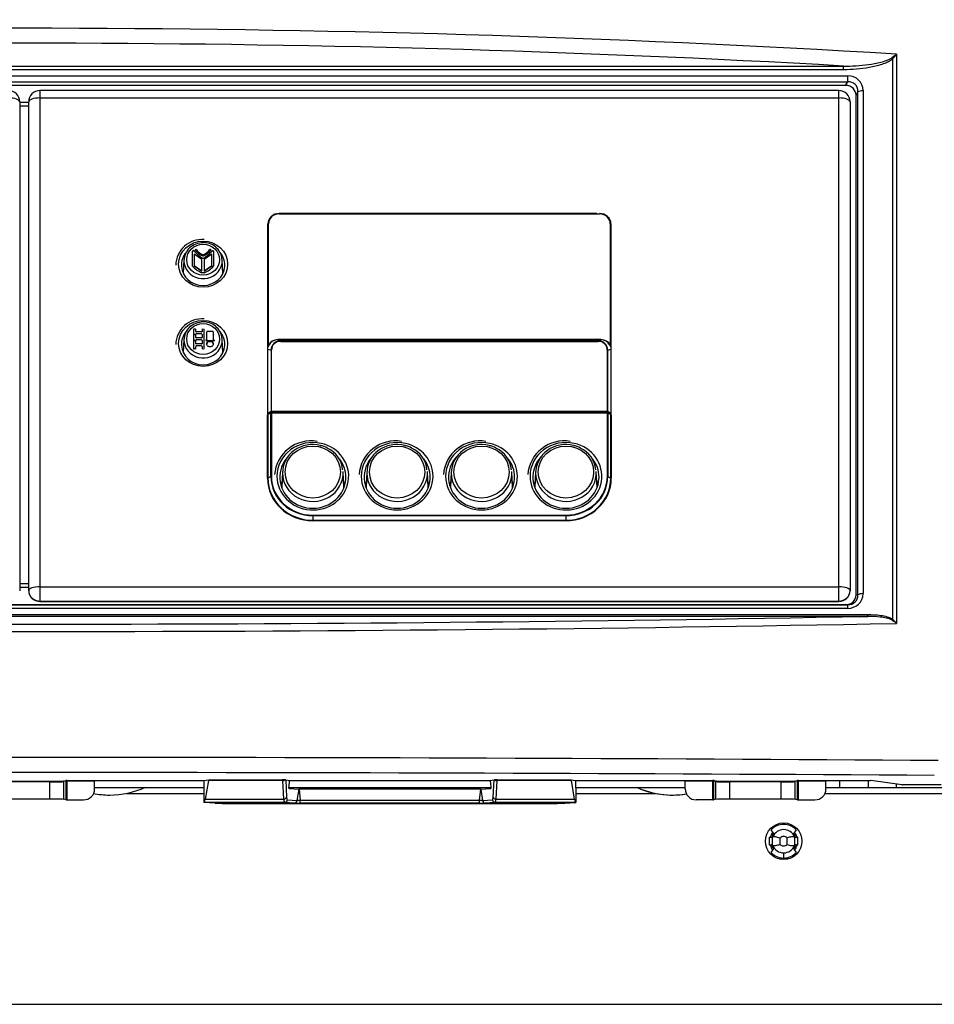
# Model space of a CAD drawing. Extents: x 172 to 2886, y 316 to 2181.
# Tile 25 of 30: x 1800 to 1963, y 1389 to 1564. Entities that reach past the tile are written whole.
import ezdxf

# ---------------------------------------------------------------- set-up
doc = ezdxf.new("R2010")
doc.units = 0
doc.header["$LTSCALE"] = 25.4
doc.header["$MEASUREMENT"] = 0
doc.layers.get('0').update_dxf_attribs({"linetype": 'CONTINUOUS'})

msp = doc.modelspace()

# ---------------------------------------------------------------- linework, layer by layer
for p, q in [((1955.51, 1457.23), (1955.51, 1556.96)), ((1956.16, 1557.73), (1956.16, 1456.52)), ((1655.46, 1555.63), (1946.74, 1555.63)), ((1946.74, 1554.97), (1655.46, 1554.97)), ((1946.74, 1554.97), (1946.74, 1555.63)), ((1654.77, 1553.89), (1947.43, 1553.89)), ((1947.43, 1552.79), (1654.77, 1552.79)), ((1947.1, 1552.19), (1947.43, 1552.79)), ((1947.43, 1553.89), (1947.43, 1552.79)), ((1947.1, 1552.19), (1655.1, 1552.19)), ((1945.89, 1551.27), (1803.9, 1551.27)), ((1803.9, 1551.27), (1803.9, 1549.96)), ((1945.89, 1549.96), (1945.89, 1551.27)), ((1949.29, 1551.04), (1948.96, 1550.43)), ((1949.29, 1461.61), (1949.29, 1551.04)), ((1950.23, 1551.26), (1950.23, 1461.83)), ((1803.9, 1549.96), (1803.9, 1463.05)), ((1803.9, 1549.96), (1945.89, 1549.96)), ((1945.89, 1463.05), (1945.89, 1549.96)), ((1948.96, 1461.63), (1948.96, 1550.43)), ((1800.3, 1549.27), (1800.3, 1462.37)), ((1801.9, 1549.16), (1800.3, 1549.16)), ((1801.9, 1548.48), (1800.3, 1548.48)), ((1801.9, 1548.47), (1800.3, 1548.47)), ((1801.9, 1462.37), (1801.9, 1549.27)), ((1947.89, 1549.27), (1947.89, 1462.37)), ((1902.89, 1529.41), (1846.41, 1529.41)), ((1846.42, 1529.41), (1846.42, 1529.35)), ((1846.42, 1529.35), (1903.37, 1529.35)), ((1903.37, 1529.41), (1903.37, 1529.35)), ((1844.42, 1527.63), (1844.4, 1527.12)), ((1844.4, 1493.73), (1844.4, 1527.55)), ((1844.4, 1527.1), (1844.42, 1527.53)), ((1844.4, 1493.71), (1844.4, 1527.1)), ((1844.42, 1527.53), (1844.42, 1505.86)), ((1844.52, 1506.02), (1844.52, 1527.56)), ((1905.27, 1527.56), (1905.27, 1506.02)), ((1905.39, 1527.12), (1905.36, 1527.63)), ((1905.37, 1505.86), (1905.37, 1527.53)), ((1905.37, 1527.53), (1905.39, 1527.1)), ((1905.39, 1527.55), (1905.39, 1493.73)), ((1905.39, 1527.1), (1905.39, 1493.71)), ((1831.68, 1523.02), (1831.68, 1523.02)), ((1834.12, 1523.02), (1834.12, 1523.02)), ((1831.02, 1520.03), (1831.02, 1522.71)), ((1832.7, 1521.26), (1831.32, 1522.21)), ((1831.32, 1522.21), (1831.32, 1520.13)), ((1834.47, 1522.21), (1833.1, 1521.26)), ((1834.47, 1520.13), (1834.47, 1522.21)), ((1834.77, 1522.71), (1834.77, 1520.03)), ((1829.5, 1521.18), (1829.37, 1518.76)), ((1832.7, 1519.18), (1831.32, 1520.13)), ((1831.32, 1520.13), (1832.7, 1519.18)), ((1832.7, 1519.18), (1832.7, 1521.26)), ((1833.1, 1521.26), (1833.1, 1519.18)), ((1833.1, 1519.18), (1834.47, 1520.13)), ((1834.47, 1520.13), (1833.1, 1519.18)), ((1836.42, 1518.76), (1836.3, 1521.18)), ((1831.2, 1508.79), (1831.2, 1507.91)), ((1831.2, 1507.91), (1831.2, 1506.85)), ((1831.29, 1508.88), (1831.29, 1508.88)), ((1831.48, 1508.88), (1831.48, 1508.88)), ((1831.58, 1508.44), (1831.58, 1508.79)), ((1831.58, 1507.38), (1831.58, 1507.91)), ((1832.71, 1508.8), (1832.71, 1508.45)), ((1832.71, 1508.45), (1832.71, 1508.45)), ((1832.71, 1507.92), (1832.71, 1507.39)), ((1833.09, 1505.43), (1833.09, 1508.8)), ((1833.56, 1507.03), (1833.56, 1508.36)), ((1833.65, 1508.44), (1833.65, 1508.44)), ((1834.59, 1508.44), (1834.59, 1508.44)), ((1834.69, 1508.35), (1834.69, 1507.02)), ((1829.5, 1507.09), (1829.37, 1504.67)), ((1831.2, 1506.85), (1831.2, 1505.42)), ((1831.58, 1506.32), (1831.58, 1506.85)), ((1831.58, 1505.43), (1831.58, 1505.78)), ((1832.71, 1506.85), (1832.71, 1506.32)), ((1832.71, 1506.32), (1832.71, 1506.32)), ((1832.71, 1505.79), (1832.71, 1505.43)), ((1833.46, 1506.94), (1833.46, 1506.94)), ((1834.69, 1507.02), (1834.69, 1507.02)), ((1834.78, 1506.94), (1834.78, 1506.94)), ((1836.42, 1504.67), (1836.3, 1507.09)), ((1844.42, 1505.86), (1844.42, 1505.7)), ((1903.61, 1506.99), (1846.18, 1506.99)), ((1846.18, 1506.99), (1846.18, 1506.93)), ((1846.7, 1506.75), (1846.18, 1506.93)), ((1846.18, 1506.93), (1903.61, 1506.93)), ((1846.7, 1506.75), (1846.7, 1506.68)), ((1903.09, 1506.75), (1846.7, 1506.75)), ((1846.7, 1506.68), (1903.09, 1506.68)), ((1903.61, 1506.93), (1903.09, 1506.75)), ((1903.09, 1506.75), (1903.09, 1506.68)), ((1903.61, 1506.99), (1903.61, 1506.93)), ((1905.37, 1505.7), (1905.37, 1505.86)), ((1844.42, 1493.88), (1844.42, 1505.31)), ((1844.42, 1505.31), (1844.97, 1505.12)), ((1844.97, 1505.12), (1844.97, 1494.22)), ((1845.06, 1494.23), (1845.06, 1505.14)), ((1904.73, 1505.14), (1904.73, 1494.23)), ((1904.82, 1505.12), (1905.37, 1505.31)), ((1904.82, 1494.22), (1904.82, 1505.12)), ((1905.37, 1505.31), (1905.37, 1493.88)), ((1844.34, 1482.36), (1844.34, 1493.63)), ((1844.42, 1493.88), (1844.41, 1493.67)), ((1844.97, 1494.22), (1844.42, 1493.88)), ((1844.42, 1493.88), (1844.42, 1493.88)), ((1844.94, 1493.94), (1844.43, 1493.65)), ((1844.43, 1493.65), (1844.43, 1482.37)), ((1844.52, 1493.77), (1845.06, 1494.11)), ((1844.52, 1493.7), (1844.52, 1493.77)), ((1844.94, 1482.68), (1844.94, 1493.94)), ((1845.03, 1493.96), (1845.03, 1482.7)), ((1845.03, 1493.96), (1904.76, 1493.96)), ((1845.06, 1494.23), (1845.06, 1494.11)), ((1904.73, 1494.23), (1845.06, 1494.23)), ((1845.06, 1494.11), (1904.73, 1494.11)), ((1904.73, 1494.11), (1904.73, 1494.23)), ((1904.73, 1494.11), (1905.27, 1493.77)), ((1904.76, 1482.7), (1904.76, 1493.96)), ((1905.37, 1493.88), (1904.82, 1494.22)), ((1904.84, 1493.94), (1904.84, 1482.68)), ((1904.84, 1493.94), (1905.36, 1493.65)), ((1905.27, 1493.77), (1905.27, 1493.7)), ((1905.36, 1482.37), (1905.36, 1493.65)), ((1905.37, 1493.88), (1905.37, 1493.88)), ((1905.38, 1493.67), (1905.37, 1493.88)), ((1905.45, 1493.63), (1905.45, 1482.36)), ((1847.01, 1483.52), (1846.87, 1480.66)), ((1857.92, 1480.66), (1857.78, 1483.52)), ((1862.01, 1483.52), (1861.87, 1480.66)), ((1872.92, 1480.66), (1872.78, 1483.52)), ((1877.01, 1483.52), (1876.87, 1480.66)), ((1887.92, 1480.66), (1887.78, 1483.52)), ((1892.01, 1483.52), (1891.86, 1480.66)), ((1902.92, 1480.66), (1902.77, 1483.52)), ((1844.94, 1482.68), (1844.43, 1482.37)), ((1904.84, 1482.68), (1905.36, 1482.37)), ((1852.4, 1475.78), (1852.4, 1475.68)), ((1852.4, 1475.78), (1897.39, 1475.78)), ((1897.39, 1475.78), (1897.39, 1475.68)), ((1897.39, 1475.68), (1852.4, 1475.68)), ((1852.4, 1475.68), (1852.4, 1474.88)), ((1852.4, 1474.79), (1852.4, 1474.88)), ((1852.4, 1474.88), (1897.39, 1474.88)), ((1897.39, 1474.79), (1852.4, 1474.79)), ((1897.39, 1475.68), (1897.39, 1474.88)), ((1897.39, 1474.79), (1897.39, 1474.88)), ((1801.9, 1463.58), (1800.3, 1463.58)), ((1801.9, 1462.91), (1800.3, 1462.91)), ((1801.9, 1462.9), (1800.3, 1462.9)), ((1800.3, 1462.37), (1800.3, 1462.33)), ((1801.9, 1462.33), (1801.9, 1462.37)), ((1803.9, 1463.05), (1803.9, 1460.51)), ((1803.9, 1463.05), (1945.89, 1463.05)), ((1945.89, 1460.51), (1945.89, 1463.05)), ((1947.89, 1462.37), (1947.89, 1462.33)), ((1803.9, 1460.51), (1803.9, 1460.45)), ((1803.9, 1460.51), (1945.89, 1460.51)), ((1803.9, 1460.45), (1945.89, 1460.45)), ((1945.89, 1460.45), (1945.89, 1460.51)), ((1948.96, 1461.63), (1949.29, 1461.61)), ((1654.77, 1459.85), (1947.43, 1459.85)), ((1947.43, 1459.2), (1654.77, 1459.2)), ((1655.1, 1459.87), (1947.1, 1459.87)), ((1947.43, 1459.85), (1947.1, 1459.87)), ((1947.43, 1459.85), (1947.43, 1459.2)), ((1651.17, 1458.12), (1951.03, 1458.12)), ((1951.03, 1457.79), (1651.17, 1457.79)), ((1951.03, 1457.79), (1951.03, 1458.12)), ((1808.03, 1428.5), (1808.48, 1428.59)), ((1808.58, 1428.49), (1808.13, 1428.4)), ((1808.58, 1425.17), (1808.58, 1428.49)), ((1808.68, 1428.6), (1813.72, 1428.6)), ((1808.68, 1428.5), (1808.68, 1428.6)), ((1813.61, 1428.5), (1808.68, 1428.5)), ((1808.68, 1428.5), (1808.68, 1425.16)), ((1813.61, 1427.11), (1813.61, 1428.49)), ((1813.72, 1428.6), (1813.71, 1428.59)), ((1813.71, 1428.59), (1833.03, 1428.59)), ((1833.03, 1428.59), (1833.88, 1428.71)), ((1833.83, 1428.59), (1833.25, 1425.29)), ((1847.08, 1428.59), (1833.83, 1428.59)), ((1833.88, 1428.71), (1847.02, 1428.71)), ((1847.25, 1425.29), (1847.08, 1428.59)), ((1847.58, 1428.7), (1847.74, 1425.64)), ((1847.58, 1428.7), (1848.27, 1428.6)), ((1848.27, 1428.6), (1883.92, 1428.6)), ((1848.3, 1428.6), (1848.3, 1428.59)), ((1883.89, 1428.59), (1883.89, 1428.6)), ((1883.92, 1428.6), (1884.61, 1428.7)), ((1884.45, 1425.64), (1884.61, 1428.7)), ((1885.11, 1428.59), (1884.94, 1425.29)), ((1898.36, 1428.59), (1885.11, 1428.59)), ((1885.17, 1428.71), (1898.31, 1428.71)), ((1898.31, 1428.71), (1899.16, 1428.59)), ((1898.94, 1425.29), (1898.36, 1428.59)), ((1899.16, 1428.59), (1918.48, 1428.59)), ((1918.47, 1428.6), (1923.51, 1428.6)), ((1918.48, 1428.59), (1918.47, 1428.6)), ((1923.51, 1428.5), (1918.58, 1428.5)), ((1918.58, 1427.11), (1918.58, 1428.49)), ((1923.51, 1428.6), (1923.51, 1428.5)), ((1923.51, 1425.16), (1923.51, 1428.5)), ((1923.61, 1428.49), (1923.61, 1425.17)), ((1924.06, 1428.4), (1923.61, 1428.49)), ((1923.71, 1428.59), (1924.16, 1428.5)), ((1938.02, 1428.5), (1938.47, 1428.59)), ((1938.57, 1428.49), (1938.12, 1428.4)), ((1938.57, 1425.17), (1938.57, 1428.49)), ((1938.67, 1428.6), (1943.71, 1428.6)), ((1938.67, 1428.5), (1938.67, 1428.6)), ((1943.6, 1428.5), (1938.67, 1428.5)), ((1938.67, 1428.5), (1938.67, 1425.16)), ((1943.6, 1427.11), (1943.6, 1428.49)), ((1943.71, 1428.6), (1943.7, 1428.59)), ((1943.7, 1428.59), (1951.5, 1428.59)), ((1946.09, 1427.31), (1946.09, 1428.59)), ((1951.09, 1428.59), (1951.09, 1427.31)), ((1957.1, 1427.81), (1951.6, 1428.59)), ((1796.56, 1428.46), (1805.64, 1428.46)), ((1805.64, 1428.36), (1796.56, 1428.36)), ((1805.64, 1428.36), (1805.64, 1428.46)), ((1805.64, 1425.3), (1805.64, 1428.36)), ((1808.13, 1425.26), (1808.13, 1428.4)), ((1833.07, 1427.31), (1813.61, 1427.31)), ((1833.03, 1427.21), (1833.03, 1424.71)), ((1884.09, 1427.31), (1848.1, 1427.31)), ((1848.13, 1427.21), (1849.95, 1427.08)), ((1849.63, 1425.02), (1849.95, 1427.08)), ((1849.99, 1427.31), (1849.95, 1427.08)), ((1849.95, 1427.08), (1850.18, 1425.08)), ((1882.24, 1427.08), (1849.95, 1427.08)), ((1882.01, 1425.08), (1882.24, 1427.08)), ((1882.24, 1427.08), (1882.2, 1427.31)), ((1882.24, 1427.08), (1884.06, 1427.21)), ((1882.24, 1427.08), (1882.56, 1425.02)), ((1918.58, 1427.31), (1899.12, 1427.31)), ((1899.16, 1427.21), (1899.16, 1424.71)), ((1924.06, 1425.26), (1924.06, 1428.4)), ((1926.55, 1428.46), (1935.63, 1428.46)), ((1926.55, 1428.36), (1926.55, 1428.46)), ((1935.63, 1428.36), (1926.55, 1428.36)), ((1926.55, 1425.3), (1926.55, 1428.36)), ((1935.63, 1428.36), (1935.63, 1428.46)), ((1935.63, 1425.3), (1935.63, 1428.36)), ((1938.12, 1425.26), (1938.12, 1428.4)), ((1946.09, 1427.31), (1943.6, 1427.31)), ((1951.09, 1427.31), (1946.09, 1427.31)), ((1956.09, 1427.31), (1951.09, 1427.31)), ((1956.09, 1427.95), (1956.09, 1427.31)), ((1964.59, 1427.31), (1956.09, 1427.31)), ((1964.09, 1427.81), (1957.2, 1427.81)), ((1805.64, 1425.3), (1796.56, 1425.3)), ((1808.58, 1425.17), (1808.13, 1425.26)), ((1808.68, 1425.16), (1811.66, 1425.16)), ((1819.26, 1426.31), (1833.03, 1426.31)), ((1833.25, 1425.29), (1847.25, 1425.29)), ((1847.87, 1425.15), (1849.63, 1425.02)), ((1850.18, 1425.08), (1882.01, 1425.08)), ((1850.18, 1424.57), (1850.18, 1425.08)), ((1882.01, 1424.57), (1882.01, 1425.08)), ((1882.56, 1425.02), (1884.32, 1425.15)), ((1884.94, 1425.29), (1898.94, 1425.29)), ((1899.16, 1426.31), (1913.33, 1426.31)), ((1923.51, 1425.16), (1920.53, 1425.16)), ((1924.06, 1425.26), (1923.61, 1425.17)), ((1935.63, 1425.3), (1926.55, 1425.3)), ((1938.57, 1425.17), (1938.12, 1425.26)), ((1938.67, 1425.16), (1941.65, 1425.16)), ((1943.4, 1426.31), (1964.59, 1426.31)), ((1847.38, 1424.71), (1833.03, 1424.71)), ((1833.03, 1424.71), (1833.03, 1424.71)), ((1835.01, 1424.57), (1833.03, 1424.71)), ((1841.28, 1424.5), (1890.91, 1424.5)), ((1849.14, 1424.58), (1847.38, 1424.71)), ((1882.01, 1424.57), (1850.18, 1424.57)), ((1884.81, 1424.71), (1883.05, 1424.58)), ((1899.16, 1424.71), (1884.81, 1424.71)), ((1897.17, 1424.57), (1899.16, 1424.71)), ((1899.16, 1424.71), (1899.16, 1424.71)), ((1934.28, 1419.24), (1933.88, 1419.85)), ((1938.3, 1419.85), (1937.9, 1419.24)), ((1933.58, 1418.51), (1933.58, 1418.54)), ((1933.58, 1418.54), (1933.7, 1418.54)), ((1934.11, 1418.4), (1933.58, 1418.51)), ((1933.58, 1417.12), (1933.58, 1418.51)), ((1933.7, 1418.54), (1934.11, 1418.54)), ((1934.11, 1418.66), (1934.11, 1418.83)), ((1934.11, 1416.97), (1934.11, 1418.66)), ((1935.46, 1417.25), (1935.46, 1418.38)), ((1936.7, 1417.23), (1936.7, 1418.4)), ((1938.07, 1418.83), (1938.07, 1418.67)), ((1938.07, 1416.96), (1938.07, 1418.67)), ((1938.07, 1418.54), (1938.48, 1418.54)), ((1938.6, 1418.51), (1938.07, 1418.4)), ((1938.48, 1418.54), (1938.6, 1418.54)), ((1938.6, 1418.54), (1938.6, 1418.51)), ((1938.6, 1417.12), (1938.6, 1418.51)), ((1934.11, 1417.23), (1933.58, 1417.12)), ((1933.58, 1417.12), (1933.58, 1417.09)), ((1933.7, 1417.09), (1933.58, 1417.09)), ((1934.11, 1417.09), (1933.7, 1417.09)), ((1933.87, 1415.79), (1934.28, 1416.39)), ((1934.11, 1416.8), (1934.11, 1416.97)), ((1937.9, 1416.39), (1938.31, 1415.79)), ((1938.6, 1417.12), (1938.07, 1417.23)), ((1938.48, 1417.09), (1938.07, 1417.09)), ((1938.07, 1416.96), (1938.07, 1416.8)), ((1938.6, 1417.09), (1938.48, 1417.09)), ((1938.6, 1417.09), (1938.6, 1417.12)), ((1936.12, 1414.81), (1936.06, 1414.81)), ((1527.12, 1388.81), (2075.08, 1388.81))]:
    msp.add_line(p, q)
msp.add_circle((1936.09, 1417.81), 3.25)
for centre, radius, start, end in [((1996.28, 1502.43), 68.32, 125.961, 126.8103), ((1869.66, 1630.17), 112.83, 319.5425, 320.0562), ((1798.3, 1549.27), 2, 0, 90), ((1803.9, 1549.27), 2, 90, 180), ((1945.89, 1549.27), 2, 0, 90), ((1846.37, 1527.46), 1.95, 88.4826, 177.9558), ((1903.43, 1527.47), 1.93, 1.597, 91.9646), ((1832.7, 1520.13), 4.66, 85.3318, 178.6031), ((1834.01, 1524.79), 2.93, 217.1487, 246.6349), ((1831.78, 1524.79), 2.93, 293.3672, 322.8492), ((1834.7, 1525.39), 4.31, 216.6446, 244.535), ((1834.7, 1525.39), 4.31, 216.6426, 244.5369), ((1833.99, 1524.76), 3.09, 216.1846, 248.4069), ((1832.9, 1522.2), 0.106, 243.4349, 296.5651), ((1832.9, 1521.99), 0.106, 245.7636, 294.2364), ((1832.9, 1521.59), 0.106, 242.1929, 297.8071), ((1832.9, 1521.59), 0.106, 242.1929, 297.8071), ((1831.82, 1524.75), 3.07, 291.4919, 323.9165), ((1831.09, 1525.39), 4.31, 295.465, 323.3554), ((1831.09, 1525.39), 4.31, 295.4631, 323.3574), ((1834.8, 1523.63), 5.22, 223.5724, 246.1961), ((1830.99, 1523.62), 5.22, 293.8032, 316.4283), ((1832.9, 1306.87), 211.98, 89.9459, 90.0541), ((1832.7, 1506.03), 4.66, 85.3318, 178.6031), ((1831.29, 1508.79), 0.0921, 88.5664, 177.8178), ((1831.29, 1508.79), 0.0921, 88.6264, 177.7578), ((1832.9, 1296.97), 211.91, 90.3822, 90.4332), ((1832.9, 1296.97), 211.91, 90.3822, 90.4332), ((1831.49, 1508.79), 0.0906, 2.1185, 92.3703), ((1831.49, 1508.79), 0.0905, 2.055, 92.4338), ((1831.67, 1508.44), 0.0907, 181.9993, 272.3248), ((1831.67, 1507.91), 0.092, 88.5665, 177.98), ((1831.67, 1507.39), 0.0909, 181.8244, 272.1717), ((1832.62, 1508.45), 0.0915, 268.2406, 357.8722), ((1832.62, 1507.91), 0.0914, 2.0146, 91.8726), ((1832.62, 1507.39), 0.0918, 268.3875, 358.0508), ((1832.8, 1508.79), 0.0913, 88.0651, 177.8842), ((1832.99, 1508.79), 0.0914, 2.18, 91.8707), ((1833.65, 1508.35), 0.091, 87.9101, 177.93), ((1833.65, 1508.35), 0.0909, 87.8493, 177.9909), ((1834.6, 1508.35), 0.0922, 2.1138, 91.3396), ((1834.6, 1508.35), 0.0923, 2.1718, 91.2816), ((1831.67, 1506.85), 0.0923, 88.7174, 178.1524), ((1831.67, 1506.32), 0.0911, 181.6515, 272.0185), ((1831.67, 1505.78), 0.0925, 88.8684, 178.323), ((1832.62, 1506.85), 0.0916, 1.8363, 91.7253), ((1832.62, 1506.32), 0.092, 268.5345, 358.2277), ((1832.62, 1505.78), 0.0918, 1.6597, 91.5781), ((1833.46, 1506.85), 0.0883, 86.5875, 176.692), ((1833.46, 1506.85), 0.0883, 0, 0), ((1833.47, 1507.03), 0.0913, 268.0993, 358.2037), ((1833.47, 1507.03), 0.0914, 268.1568, 358.1462), ((1834.78, 1507.03), 0.0925, 181.8517, 271.1444), ((1834.78, 1507.03), 0.0927, 181.9589, 271.0371), ((1844.6, 1506.19), 0.179, 245.4704, 269.6513), ((1846.08, 1505.27), 1.66, 86.4929, 153.572), ((1846.6, 1505.12), 1.63, 86.5374, 179.9009), ((1903.2, 1505.13), 1.62, 359.6754, 93.8862), ((1903.71, 1505.28), 1.65, 26.2616, 93.6734), ((1905.19, 1506.19), 0.178, 270.3263, 294.552), ((1831.29, 1505.43), 0.0912, 181.5214, 271.9862), ((1832.9, 1293.43), 211.91, 90.3822, 90.4332), ((1831.48, 1505.43), 0.0928, 269.0281, 358.3235), ((1832.8, 1505.43), 0.0919, 181.5752, 271.5012), ((1832.99, 1505.43), 0.092, 268.5331, 358.3904), ((1845.05, 1504.95), 0.187, 87.5265, 114.8139), ((1904.74, 1504.95), 0.19, 65.3652, 92.2943), ((1852.08, 1482.49), 6.49, 80.495, 175.576), ((1853.76, 1486.29), 1.83, 49.0236, 90.8148), ((1867.08, 1482.49), 6.49, 80.495, 175.576), ((1868.75, 1486.29), 1.83, 49.0236, 90.8148), ((1882.08, 1482.49), 6.49, 80.495, 175.576), ((1883.75, 1486.29), 1.83, 49.0236, 90.8148), ((1897.08, 1482.49), 6.49, 80.495, 175.576), ((1898.75, 1486.29), 1.83, 49.0236, 90.8148), ((1853.2, 1483.52), 4.51, 4.2644, 67.0501), ((1868.19, 1483.52), 4.51, 4.2644, 67.0501), ((1883.19, 1483.52), 4.51, 4.2644, 67.0501), ((1898.19, 1483.52), 4.51, 4.2644, 67.0501), ((1950.36, 1449.32), 9.25, 51.1137, 57.1211), ((1949.26, 1450.78), 8.98, 39.7694, 45.9012), ((1846.51, 1393.24), 35.47, 88.5262, 89.171), ((1885.68, 1393.09), 35.63, 90.8303, 91.4725), ((1811.66, 1427.11), 1.95, 270.0563, 359.9599), ((1816.3, 1441.36), 15.34, 270, 294.4568), ((1916.29, 1441.36), 15.34, 245.5432, 270), ((1916.29, 1441.36), 15.34, 245.5432, 279.247), ((1920.53, 1427.11), 1.95, 180.042, 269.9471), ((1941.65, 1427.11), 1.95, 270.0563, 359.9599), ((1816.3, 1441.36), 15.34, 258.8662, 270), ((1916.29, 1441.36), 15.34, 270, 279.0372), ((1850, 1467.14), 42.57, 268.8424, 270.2488), ((1882.26, 1458.28), 33.71, 269.5663, 271.3424), ((1936.09, 1417.81), 3, 42.5856, 137.4144), ((1936.09, 1417.81), 2.07, 21.6992, 158.6951), ((1936.09, 1417.81), 2.5, 140.7455, 163.0995), ((1936.09, 1417.81), 0.843, 44.0498, 138.0405), ((1936.09, 1417.81), 2.5, 16.9005, 39.6101), ((1936.09, 1417.81), 2.5, 196.9005, 219.5015), ((1936.09, 1417.81), 2.07, 201.3049, 269.9604), ((1936.09, 1417.81), 0.843, 221.9595, 315.9502), ((1936.09, 1417.81), 2.07, 270.0396, 338.3008), ((1936.09, 1417.81), 2.5, 320.8234, 343.0995), ((1936.09, 1417.81), 3, 222.2911, 269.3648), ((1951.33, 1414.76), 15.28, 176.2936, 179.8116), ((1936.09, 1417.81), 2.07, 269.9604, 270.0396), ((1920.85, 1414.76), 15.28, 0.1884, 3.7064), ((1936.09, 1417.81), 3, 270.6352, 317.7089)]:
    msp.add_arc(centre, radius, start, end)
for centre, major_axis, ratio, start_param, end_param in [((1801.1, 1478.26), (-474.97, 0), 0.177025, 4.379818, 5.04496), ((1801.1, 1476.29), (472.97, 0), 0.176327, 1.25778, 1.883812), ((1955.51, 1557.13), (0.342, -0.365), 0.24167, 4.487058, 4.964462), ((1947.01, 1550.87), (-2.82, -1.77), 0.866394, 2.644228, 4.086241), ((1947.01, 1550.53), (-1.83, -1.81), 0.753603, 2.448416, 3.890429), ((1946.82, 1550.17), (-1.88, -1.18), 0.866394, 2.644228, 4.086241), ((1950.23, 1550.91), (1, 0), 0.34202, 1.570796, 2.775074), ((1798.3, 1549.27), (-2, 0), 0.34202, 3.141593, 4.712389), ((1803.9, 1549.27), (-2, 0), 0.34202, 4.712389, 6.283185), ((1945.89, 1549.27), (-2, 0), 0.34202, 3.141593, 4.712389), ((1846.3, 1527.55), (-1.9, 0), 0.939693, 5.464012, 6.283185), ((1846.42, 1527.56), (1.9, 0), 0.939692, 1.5734, 3.143892), ((1903.37, 1527.56), (-1.9, 0), 0.939692, 3.139293, 4.709785), ((1903.49, 1527.55), (-1.9, 0), 0.939693, 3.141593, 3.946937), ((1832.9, 1521.03), (-3.4, 0), 0.939693, 4.711229, 6.283185), ((1832.9, 1521.03), (-3.4, 0), 0.939693, 0, 3.973684), ((1832.9, 1520.24), (3.86, 0), 0.939693, 2.470285, 3.189568), ((1832.9, 1520.24), (3.86, 0), 0.939693, 0, 0.671307), ((1832.9, 1520.24), (3.86, 0), 0.939693, 3.189568, 6.23521), ((1832.9, 1518.21), (3.75, 0), 0.939693, 2.759613, 2.899071), ((1832.9, 1518.21), (3.75, 0), 0.939693, 0.242521, 0.381979), ((1832.9, 1520.24), (3.86, 0), 0.939693, 6.23521, 6.283185), ((1832.9, 1506.93), (-3.4, 0), 0.939693, 4.711229, 6.283185), ((1832.9, 1506.93), (-3.4, 0), 0.939693, 0, 3.973684), ((1832.9, 1506.15), (3.86, 0), 0.939693, 2.470258, 3.189568), ((1832.9, 1483.55), (-72.53, 0), 0.34202, 4.716289, 4.729289), ((1832.9, 1483.2), (-72.54, 0), 0.34202, 4.716288, 4.729288), ((1832.9, 1482.49), (-72.54, 0), 0.34202, 4.716288, 4.729286), ((1832.9, 1483.64), (72.53, 0), 0.34202, 1.547395, 1.560396), ((1832.9, 1483.64), (72.53, 0), 0.34202, 1.547395, 1.560396), ((1832.9, 1506.15), (3.86, 0), 0.939693, 0, 0.671336), ((1832.9, 1506.15), (3.86, 0), 0.939693, 3.189568, 6.23521), ((1832.9, 1482.13), (-72.54, 0), 0.34202, 4.716288, 4.729286), ((1832.9, 1481.42), (-72.54, 0), 0.34202, 4.716288, 4.729288), ((1832.9, 1481.07), (-72.53, 0), 0.34202, 4.716289, 4.729289), ((1832.9, 1481.95), (72.54, 0), 0.34202, 1.544799, 1.562998), ((1832.9, 1481.78), (72.54, 0), 0.34202, 1.547398, 1.560398), ((1832.9, 1481.78), (72.54, 0), 0.34202, 1.547398, 1.560398), ((1832.9, 1506.15), (3.86, 0), 0.939693, 6.23521, 6.283185), ((1844.35, 1505.59), (-0.01, 2.12), 0.033647, 4.577647, 4.762354), ((1846.79, 1504.71), (2.08, -1.62), 0.768713, 2.364479, 3.321937), ((1847.25, 1504.62), (1.88, -1.47), 0.768713, 2.364479, 3.682595), ((1902.54, 1504.62), (-1.88, -1.47), 0.768713, 2.60059, 3.918706), ((1903, 1504.71), (-2.08, -1.62), 0.768713, 2.961248, 3.918706), ((1905.44, 1505.59), (-0.01, -2.12), 0.033647, 4.662424, 4.847131), ((1832.9, 1504.11), (3.75, 0), 0.939693, 2.759613, 2.899072), ((1832.9, 1504.11), (3.75, 0), 0.939693, 0.242521, 0.381979), ((1844.34, 1493.66), (0.1, 0), 0.325618, 4.712389, 5.759587), ((1844.5, 1493.73), (0.1, 0), 0.939692, 3.139293, 4.029582), ((1844.52, 1493.87), (0.0882, -0.0519), 0.886132, 3.631028, 5.193098), ((1845.03, 1493.93), (-0.1, 0), 0.325618, 4.712389, 5.759587), ((1845.06, 1494.2), (-0.1, 0), 0.34202, 4.712389, 5.759587), ((1845.06, 1494.2), (-0.0527, 0.085), 0.808535, 0.924717, 2.486787), ((1904.73, 1494.2), (-0.1, 0), 0.34202, 3.665191, 4.712389), ((1904.73, 1494.2), (-0.0527, -0.085), 0.808535, 0.654806, 2.216876), ((1904.76, 1493.93), (0.1, 0), 0.325618, 0.523599, 1.570796), ((1905.27, 1493.87), (0.0882, 0.0519), 0.886132, 4.23168, 5.79375), ((1905.29, 1493.73), (-0.1, 0), 0.939692, 2.253603, 3.143892), ((1905.45, 1493.66), (-0.1, 0), 0.325618, 0.523599, 1.570796), ((1852.4, 1482.7), (-6.38, 0), 0.939693, 4.480172, 6.283185), ((1852.4, 1482.7), (-6.38, 0), 0.939693, 0, 4.480172), ((1852.4, 1483.28), (-5.39, 0), 0.939693, 4.45793, 6.283185), ((1867.39, 1482.7), (6.38, 0), 0.939693, 1.338579, 3.141593), ((1867.39, 1483.28), (-5.39, 0), 0.939693, 4.45793, 6.283185), ((1867.39, 1482.7), (6.38, 0), 0.939693, 0, 1.338579), ((1882.39, 1482.7), (6.38, 0), 0.939693, 1.338579, 3.141593), ((1882.39, 1483.28), (-5.39, 0), 0.939693, 4.45793, 6.283185), ((1882.39, 1482.7), (6.38, 0), 0.939693, 0, 1.338579), ((1897.39, 1482.7), (-6.38, 0), 0.939693, 4.480172, 6.283185), ((1897.39, 1482.7), (-6.38, 0), 0.939693, 0, 4.480172), ((1897.39, 1483.28), (-5.39, 0), 0.939693, 4.45793, 6.283185), ((1852.4, 1482.53), (5.88, 0), 0.939693, 2.425417, 3.189568), ((1852.4, 1482.53), (5.88, 0), 0.939693, 0, 0.638135), ((1867.39, 1482.53), (5.88, 0), 0.939693, 2.425402, 3.189568), ((1867.39, 1482.53), (5.88, 0), 0.939693, 0, 0.638135), ((1882.39, 1482.53), (5.88, 0), 0.939693, 2.425403, 3.189568), ((1882.39, 1482.53), (5.88, 0), 0.939693, 0, 0.638135), ((1897.39, 1482.53), (5.88, 0), 0.939693, 2.42542, 3.189568), ((1897.39, 1482.53), (5.88, 0), 0.939693, 0, 0.638135), ((1852.4, 1483.28), (-5.39, 0), 0.939693, 0, 3.189568), ((1867.39, 1483.28), (-5.39, 0), 0.939693, 0, 3.189568), ((1882.39, 1483.28), (-5.39, 0), 0.939693, 0, 3.189568), ((1897.39, 1483.28), (-5.39, 0), 0.939693, 0, 3.189568), ((1844.34, 1482.39), (-0.1, 0), 0.34202, 1.570796, 2.617994), ((1852.4, 1482.36), (8.06, 0), 0.939693, 3.141593, 4.712389), ((1852.4, 1482.37), (-7.97, 0), 0.939693, 0, 1.570796), ((1845.03, 1482.66), (-0.1, 0), 0.34202, 4.712389, 5.759587), ((1852.4, 1482.68), (7.45, 0), 0.939693, 3.141593, 4.712389), ((1852.4, 1482.7), (-7.36, 0), 0.939693, 0, 1.570796), ((1852.4, 1482.53), (5.88, 0), 0.939693, 3.189568, 6.23521), ((1852.4, 1480.15), (5.75, 0), 0.939693, 2.824374, 2.969161), ((1852.4, 1480.15), (5.75, 0), 0.939693, 0.172431, 0.317219), ((1852.4, 1482.53), (5.88, 0), 0.939693, 6.23521, 6.283185), ((1867.39, 1482.7), (6.38, 0), 0.939693, 3.141593, 6.283185), ((1867.39, 1482.53), (5.88, 0), 0.939693, 3.189568, 6.23521), ((1867.39, 1480.15), (-5.75, 0), 0.939693, 5.965966, 6.110754), ((1867.39, 1480.15), (-5.75, 0), 0.939693, 3.314024, 3.458812), ((1867.39, 1482.53), (5.88, 0), 0.939693, 6.23521, 6.283185), ((1882.39, 1482.7), (6.38, 0), 0.939693, 3.141593, 6.283185), ((1882.39, 1482.53), (5.88, 0), 0.939693, 3.189568, 6.23521), ((1882.39, 1480.15), (-5.75, 0), 0.939693, 5.965966, 6.110754), ((1882.39, 1480.15), (-5.75, 0), 0.939693, 3.314024, 3.458812), ((1882.39, 1482.53), (5.88, 0), 0.939693, 6.23521, 6.283185), ((1897.39, 1482.53), (5.88, 0), 0.939693, 3.189568, 6.23521), ((1897.39, 1480.15), (5.75, 0), 0.939693, 2.824374, 2.969161), ((1897.39, 1482.7), (-7.36, 0), 0.939693, 1.570796, 3.141593), ((1897.39, 1482.68), (7.45, 0), 0.939693, 4.712389, 6.283185), ((1897.39, 1482.37), (-7.97, 0), 0.939693, 1.570796, 3.141593), ((1897.39, 1482.36), (8.06, 0), 0.939693, 4.712389, 6.283185), ((1897.39, 1480.15), (5.75, 0), 0.939693, 0.172431, 0.317219), ((1897.39, 1482.53), (5.88, 0), 0.939693, 6.23521, 6.283185), ((1904.76, 1482.66), (0.1, 0), 0.34202, 0.523599, 1.570796), ((1905.45, 1482.39), (-0.1, 0), 0.34202, 0.523599, 1.570796), ((1803.9, 1462.37), (-2, 0), 0.34202, 4.712389, 6.283185), ((1803.9, 1462.37), (-2, 0), 0.927184, 0, 1.570796), ((1803.9, 1462.33), (2, 0), 0.940265, 3.141593, 4.712389), ((1945.89, 1462.37), (-2, 0), 0.34202, 3.141593, 4.712389), ((1945.89, 1462.37), (-2, 0), 0.927184, 1.570796, 3.141593), ((1945.89, 1462.33), (2, 0), 0.940265, 4.712389, 6.283185), ((1947.01, 1462.22), (-2.82, 1.77), 0.866394, 2.196944, 3.638957), ((1950.23, 1461.49), (-1, 0), 0.34202, 4.712389, 5.916666), ((1946.82, 1461.88), (-1.88, 1.18), 0.866394, 2.196944, 3.638957), ((1947.01, 1461.87), (-2.1, 1.12), 0.800202, 2.156523, 3.598537), ((1801.1, 1481.3), (474.97, 0), 0.055176, 4.379818, 5.04496), ((1801.1, 1483.29), (-472.97, 0), 0.056856, 1.248234, 1.893359), ((1955.51, 1457.4), (-0.306, -0.396), 0.217212, 0.865854, 1.296725), ((1801.1, 1423.29), (-474.97, 0), 0.01982, 4.363319, 5.061459), ((1801.1, 1421.29), (472.97, 0), 0.018458, 1.221727, 1.919866), ((1805.64, 1428.51), (2.4, 0), 0.017455, 4.712389, 6.195919), ((1808.03, 1428.4), (0.0196, -0.0981), 0.996044, 1.374629, 2.943904), ((1808.68, 1428.59), (0.2, 0), 0.017455, 1.570796, 3.054326), ((1808.48, 1428.49), (0.0196, -0.0981), 0.996044, 1.374629, 2.943904), ((1808.68, 1428.49), (-0.1, 0), 0.03491, 4.712389, 6.195919), ((1813.72, 1428.5), (-0.109, -0.011), 0.914759, 4.622271, 6.175614), ((1813.71, 1428.49), (-0.0984, -0.0196), 0.996044, 6.068044, 6.087018), ((1813.71, 1428.49), (-0.0984, -0.0196), 0.996044, 4.5147, 4.603488), ((1833.03, 1427.9), (0, -0.693), 0.122785, 0.017453, 3.124139), ((1833.88, 1428.01), (0, 0.7), 0.122785, 0.017453, 0.610865), ((1846.87, 1428.01), (-0.153, -0.699), 0.200561, 2.574711, 3.168123), ((1847.08, 1429), (-0.499, -0.026), 0.818786, 1.528106, 2.287597), ((1847.09, 1428.69), (0.501, -0.001), 0.031135, 0.213302, 0.855663), ((1848.22, 1427.9), (0.086, 0.693), 0.120551, 0.032456, 3.147868), ((1883.97, 1427.9), (-0.086, 0.693), 0.120551, 3.135317, 6.25073), ((1885.1, 1428.69), (-0.501, -0.001), 0.031135, 5.427523, 6.069884), ((1885.11, 1429), (0.499, -0.026), 0.818786, 3.995588, 4.755079), ((1885.32, 1428.01), (0.153, -0.699), 0.200561, 3.115063, 3.708475), ((1898.31, 1428.01), (0, 0.7), 0.122785, 5.67232, 6.265732), ((1899.16, 1427.9), (0, 0.693), 0.122785, 0.017453, 3.124139), ((1918.47, 1428.5), (-0.109, 0.011), 0.914759, 3.249164, 4.802507), ((1918.48, 1428.49), (-0.0984, 0.0196), 0.996044, 3.33776, 3.356734), ((1923.51, 1428.59), (0.2, 0), 0.017455, 0.087266, 1.570796), ((1923.51, 1428.49), (0.1, 0), 0.03491, 0.087266, 1.570796), ((1923.71, 1428.49), (-0.0196, -0.0981), 0.996044, 3.339281, 4.908556), ((1924.16, 1428.4), (-0.0196, -0.0981), 0.996044, 3.339281, 4.908556), ((1926.55, 1428.51), (-2.4, 0), 0.017455, 0.087266, 1.570796), ((1935.63, 1428.51), (2.4, 0), 0.017455, 4.712389, 6.195919), ((1938.02, 1428.4), (0.0196, -0.0981), 0.996044, 1.374629, 2.943904), ((1938.67, 1428.59), (-0.2, 0), 0.017455, 4.712389, 6.195919), ((1938.47, 1428.49), (0.0196, -0.0981), 0.996044, 1.374629, 2.943904), ((1938.67, 1428.49), (-0.1, 0), 0.03491, 4.712389, 6.195919), ((1943.71, 1428.5), (-0.109, -0.011), 0.914759, 4.622271, 6.175614), ((1943.7, 1428.49), (-0.0984, -0.0196), 0.996044, 6.068044, 6.087018), ((1943.7, 1428.49), (-0.0984, -0.0196), 0.996044, 4.5147, 4.603488), ((1951.5, 1428.59), (0.1, 0), 0.017455, 0.122173, 1.570796), ((1805.64, 1428.41), (2.5, 0), 0.016757, 4.712389, 6.195919), ((1926.55, 1428.41), (-2.5, 0), 0.016757, 0.087266, 1.570796), ((1935.63, 1428.41), (2.5, 0), 0.016757, 4.712389, 6.195919), ((1957.2, 1427.81), (-0.1, 0), 0.017455, 0.122173, 1.570796), ((1805.64, 1425.25), (2.5, 0), 0.017455, 0.087266, 1.570796), ((1808.68, 1425.17), (-0.1, 0), 0.017455, 0.087266, 1.570796), ((1833.03, 1427.91), (0, -3.2), 0.122785, 0.008727, 0.610865), ((1847.25, 1425.7), (-0.499, -0.026), 0.818786, 1.528106, 2.929959), ((1847.71, 1427.91), (0.33, 3.2), 0.102162, 2.54141, 3.143548), ((1847.38, 1425.21), (-0.036, -0.499), 0.992684, 0.072336, 1.520959), ((1848.2, 1427.85), (0.34, 2.7), 0.120551, 2.54573, 3.147868), ((1849.14, 1425.08), (-0.036, -0.499), 0.992684, 0.072336, 1.520959), ((1883.05, 1425.08), (0.036, -0.499), 0.992684, 4.762226, 6.210849), ((1883.99, 1427.85), (-0.34, 2.7), 0.120551, 3.135317, 3.737456), ((1884.81, 1425.21), (0.036, -0.499), 0.992684, 4.762226, 6.210849), ((1884.94, 1425.7), (0.499, -0.026), 0.818786, 3.353227, 4.755079), ((1884.48, 1427.91), (-0.33, 3.2), 0.102162, 3.139637, 3.741776), ((1899.16, 1427.91), (0, -3.2), 0.122785, 5.67232, 6.274459), ((1923.51, 1425.17), (0.1, 0), 0.017455, 4.712389, 6.195919), ((1926.55, 1425.25), (-2.5, 0), 0.017455, 4.712389, 6.195919), ((1935.63, 1425.25), (2.5, 0), 0.017455, 0.087266, 1.570796), ((1938.67, 1425.17), (-0.1, 0), 0.017455, 0.087266, 1.570796), ((1844.98, 1424.58), (-10.04, 0), 0.008727, 0.122173, 1.193472), ((1887.21, 1424.58), (10.04, 0), 0.008727, 5.089714, 6.161012)]:
    msp.add_ellipse(centre, major_axis=major_axis, ratio=ratio, start_param=start_param, end_param=end_param)
for centre, major_axis in [((1832.9, 1520.41), (4.36, 0)), ((1832.9, 1521.2), (-2.92, 0)), ((1832.9, 1506.32), (4.36, 0)), ((1832.9, 1507.1), (-2.92, 0)), ((1852.4, 1483.45), (4.92, 0)), ((1867.39, 1483.45), (4.92, 0)), ((1882.39, 1483.45), (4.92, 0)), ((1897.39, 1483.45), (4.92, 0))]:
    msp.add_ellipse(centre, major_axis=major_axis, ratio=0.939693)
for points, knots in [([(1946.74, 1555.63), (1947.48, 1555.62), (1948.22, 1555.64), (1949.7, 1555.72), (1950.44, 1555.79), (1951.9, 1555.99), (1952.63, 1556.12), (1953.69, 1556.4), (1954.04, 1556.5), (1954.56, 1556.7), (1954.72, 1556.77), (1955.05, 1556.93), (1955.2, 1557.02), (1955.35, 1557.13)], [0, 0, 0, 0, 0.25, 0.25, 0.5, 0.5, 0.75, 0.75, 0.875, 0.875, 0.9375, 0.9375, 1, 1, 1, 1]), ([(1955.51, 1556.96), (1955.37, 1556.83), (1955.22, 1556.72), (1954.9, 1556.51), (1954.74, 1556.42), (1954.23, 1556.17), (1953.87, 1556.03), (1952.79, 1555.67), (1952.05, 1555.5), (1950.55, 1555.22), (1949.79, 1555.13), (1948.27, 1555), (1947.51, 1554.97), (1946.74, 1554.97)], [0, 0, 0, 0, 0.0625, 0.0625, 0.125, 0.125, 0.25, 0.25, 0.5, 0.5, 0.75, 0.75, 1, 1, 1, 1]), ([(1905.37, 1527.53), (1905.37, 1527.54), (1905.36, 1527.55), (1905.32, 1527.56), (1905.29, 1527.56), (1905.27, 1527.56)], [0, 0, 0, 0, 0.5, 0.5, 1, 1, 1, 1]), ([(1835.17, 1523.41), (1835.15, 1523.43), (1834.88, 1523.76), (1834.03, 1524.13), (1833.31, 1524.22), (1832.9, 1524.25)], [0, 0, 0, 0, 0.039175, 0.549454, 1, 1, 1, 1]), ([(1835.17, 1509.31), (1835.15, 1509.34), (1834.88, 1509.66), (1834.03, 1510.04), (1833.31, 1510.13), (1832.9, 1510.16)], [0, 0, 0, 0, 0.039175, 0.549454, 1, 1, 1, 1]), ([(1833.73, 1505.84), (1833.69, 1505.88), (1833.65, 1505.93), (1833.62, 1505.99), (1833.59, 1506.04), (1833.57, 1506.1), (1833.56, 1506.16)], [0.7415366, 0.7415366, 0.7415366, 0.7415366, 0.8489579, 0.8489579, 0.8489579, 0.9563751, 0.9563751, 0.9563751, 0.9563751]), ([(1834.85, 1506.78), (1834.84, 1506.78), (1834.83, 1506.77), (1834.82, 1506.77), (1834.81, 1506.76), (1834.8, 1506.76), (1834.79, 1506.76)], [0.7512912, 0.7512912, 0.7512912, 0.7512912, 0.8586754, 0.8586754, 0.8586754, 0.9660947, 0.9660947, 0.9660947, 0.9660947]), ([(1844.52, 1506.02), (1844.51, 1505.98), (1844.5, 1505.93), (1844.48, 1505.85), (1844.47, 1505.82), (1844.46, 1505.76), (1844.45, 1505.72), (1844.43, 1505.71), (1844.43, 1505.74), (1844.42, 1505.79), (1844.42, 1505.81), (1844.42, 1505.85), (1844.42, 1505.86), (1844.42, 1505.86)], [0, 0, 0, 0, 0.260859, 0.260859, 0.44346, 0.44346, 0.626061, 0.626061, 0.791633, 0.791633, 0.946138, 0.946138, 1, 1, 1, 1]), ([(1844.42, 1505.7), (1844.42, 1505.7), (1844.43, 1505.69), (1844.43, 1505.69), (1844.44, 1505.7), (1844.44, 1505.7), (1844.44, 1505.7), (1844.44, 1505.7), (1844.45, 1505.71), (1844.48, 1505.76), (1844.53, 1505.86), (1844.57, 1505.95), (1844.59, 1506.01)], [0, 0, 0, 0, 0.065024, 0.081, 0.088989, 0.093004, 0.095017, 0.097022, 0.127693, 0.248994, 0.502789, 1, 1, 1, 1]), ([(1905.19, 1506.01), (1905.21, 1505.98), (1905.23, 1505.94), (1905.25, 1505.88), (1905.27, 1505.83), (1905.29, 1505.78), (1905.31, 1505.75), (1905.33, 1505.72), (1905.34, 1505.7), (1905.35, 1505.7), (1905.36, 1505.7), (1905.37, 1505.7), (1905.37, 1505.7)], [0, 0, 0, 0, 0.224969, 0.392966, 0.504058, 0.649199, 0.754703, 0.820954, 0.880345, 0.939515, 0.968927, 1, 1, 1, 1]), ([(1905.37, 1505.86), (1905.37, 1505.85), (1905.37, 1505.83), (1905.37, 1505.78), (1905.36, 1505.75), (1905.35, 1505.7), (1905.34, 1505.72), (1905.32, 1505.8), (1905.31, 1505.85), (1905.29, 1505.95), (1905.28, 1505.99), (1905.27, 1506.02)], [0, 0, 0, 0, 0.111248, 0.111248, 0.292439, 0.292439, 0.473631, 0.473631, 0.780679, 0.780679, 1, 1, 1, 1]), ([(1951.03, 1458.12), (1951.8, 1458.12), (1952.58, 1458.08), (1953.73, 1457.9), (1954.11, 1457.83), (1954.66, 1457.66), (1954.84, 1457.6), (1955.19, 1457.44), (1955.36, 1457.35), (1955.51, 1457.23)], [0, 0, 0, 0, 0.5, 0.5, 0.75, 0.75, 0.875, 0.875, 1, 1, 1, 1]), ([(1955.38, 1457.09), (1955.22, 1457.19), (1955.05, 1457.27), (1954.7, 1457.4), (1954.52, 1457.45), (1953.98, 1457.58), (1953.62, 1457.63), (1952.51, 1457.76), (1951.77, 1457.79), (1951.03, 1457.79)], [0, 0, 0, 0, 0.125, 0.125, 0.25, 0.25, 0.5, 0.5, 1, 1, 1, 1]), ([(1849.63, 1425.02), (1849.65, 1425.05), (1849.71, 1425.07), (1849.86, 1425.09), (1849.92, 1425.09), (1850.05, 1425.09), (1850.12, 1425.09), (1850.18, 1425.08)], [0, 0, 0, 0, 0.5, 0.5, 0.75, 0.75, 1, 1, 1, 1]), ([(1882.01, 1425.08), (1882.07, 1425.09), (1882.14, 1425.09), (1882.27, 1425.09), (1882.33, 1425.09), (1882.48, 1425.07), (1882.54, 1425.05), (1882.56, 1425.02)], [0, 0, 0, 0, 0.25, 0.25, 0.5, 0.5, 1, 1, 1, 1]), ([(1934.11, 1418.83), (1934.16, 1418.93), (1934.21, 1419.02), (1934.26, 1419.13), (1934.28, 1419.16), (1934.29, 1419.21), (1934.29, 1419.23), (1934.28, 1419.24)], [0, 0, 0, 0, 0.5, 0.5, 0.75, 0.75, 1, 1, 1, 1]), ([(1934.16, 1418.57), (1934.15, 1418.56), (1934.13, 1418.56), (1934.12, 1418.6), (1934.11, 1418.62), (1934.11, 1418.66)], [0, 0, 0, 0, 0.5, 0.5, 1, 1, 1, 1]), ([(1935.46, 1418.38), (1935.32, 1418.42), (1935.18, 1418.46), (1934.9, 1418.52), (1934.78, 1418.55), (1934.42, 1418.6), (1934.25, 1418.6), (1934.16, 1418.57)], [0, 0, 0, 0, 0.25, 0.25, 0.5, 0.5, 1, 1, 1, 1]), ([(1938.01, 1418.58), (1937.97, 1418.6), (1937.9, 1418.61), (1937.73, 1418.61), (1937.63, 1418.6), (1937.39, 1418.57), (1937.26, 1418.55), (1936.98, 1418.49), (1936.84, 1418.45), (1936.7, 1418.4)], [0, 0, 0, 0, 0.25, 0.25, 0.5, 0.5, 0.75, 0.75, 1, 1, 1, 1]), ([(1937.9, 1419.24), (1937.89, 1419.23), (1937.89, 1419.21), (1937.9, 1419.16), (1937.92, 1419.13), (1937.97, 1419.02), (1938.02, 1418.93), (1938.07, 1418.83)], [0, 0, 0, 0, 0.25, 0.25, 0.5, 0.5, 1, 1, 1, 1]), ([(1938.07, 1418.67), (1938.07, 1418.63), (1938.06, 1418.61), (1938.04, 1418.57), (1938.03, 1418.57), (1938.01, 1418.58)], [0, 0, 0, 0, 0.5, 0.5, 1, 1, 1, 1]), ([(1934.11, 1416.97), (1934.11, 1417.01), (1934.12, 1417.03), (1934.13, 1417.07), (1934.15, 1417.07), (1934.16, 1417.06)], [0, 0, 0, 0, 0.5, 0.5, 1, 1, 1, 1]), ([(1934.28, 1416.39), (1934.29, 1416.4), (1934.29, 1416.41), (1934.28, 1416.46), (1934.26, 1416.5), (1934.21, 1416.61), (1934.16, 1416.7), (1934.11, 1416.8)], [0, 0, 0, 0, 0.25, 0.25, 0.5, 0.5, 1, 1, 1, 1]), ([(1934.16, 1417.06), (1934.21, 1417.05), (1934.27, 1417.04), (1934.44, 1417.04), (1934.54, 1417.05), (1934.78, 1417.08), (1934.91, 1417.11), (1935.18, 1417.17), (1935.32, 1417.21), (1935.46, 1417.25)], [0, 0, 0, 0, 0.25, 0.25, 0.5, 0.5, 0.75, 0.75, 1, 1, 1, 1]), ([(1936.7, 1417.23), (1936.84, 1417.18), (1936.98, 1417.14), (1937.26, 1417.08), (1937.39, 1417.06), (1937.63, 1417.02), (1937.73, 1417.02), (1937.9, 1417.02), (1937.97, 1417.03), (1938.01, 1417.05)], [0, 0, 0, 0, 0.25, 0.25, 0.5, 0.5, 0.75, 0.75, 1, 1, 1, 1]), ([(1938.07, 1416.8), (1938.02, 1416.7), (1937.97, 1416.61), (1937.92, 1416.5), (1937.9, 1416.46), (1937.89, 1416.41), (1937.89, 1416.4), (1937.9, 1416.39)], [0, 0, 0, 0, 0.5, 0.5, 0.75, 0.75, 1, 1, 1, 1]), ([(1938.01, 1417.05), (1938.03, 1417.06), (1938.04, 1417.06), (1938.06, 1417.02), (1938.07, 1417), (1938.07, 1416.96)], [0, 0, 0, 0, 0.5, 0.5, 1, 1, 1, 1])]:
    msp.add_open_spline(points, degree=3, knots=knots)
for points, degree in [([(1844.42, 1527.53), (1844.42, 1527.54), (1844.44, 1527.55), (1844.49, 1527.56), (1844.52, 1527.56)], 3), ([(1831.5, 1522.94), (1831.59, 1522.98), (1831.68, 1523.02)], 2), ([(1831.68, 1523.02), (1831.59, 1522.98), (1831.5, 1522.94)], 2), ([(1834.3, 1522.94), (1834.21, 1522.98), (1834.12, 1523.02)], 2), ([(1834.12, 1523.02), (1834.21, 1522.98), (1834.3, 1522.94)], 2), ([(1831.24, 1522.82), (1831.13, 1522.77), (1831.02, 1522.71)], 2), ([(1831.02, 1522.71), (1831.13, 1522.77), (1831.24, 1522.82)], 2), ([(1834.77, 1522.71), (1834.66, 1522.77), (1834.55, 1522.82)], 2), ([(1834.55, 1522.82), (1834.66, 1522.77), (1834.77, 1522.71)], 2), ([(1831.2, 1507.91), (1831.39, 1507.91), (1831.58, 1507.91)], 2), ([(1831.2, 1507.91), (1831.39, 1507.91), (1831.58, 1507.91)], 2), ([(1831.58, 1507.91), (1831.39, 1507.91), (1831.2, 1507.91)], 2), ([(1831.2, 1506.85), (1831.39, 1506.85), (1831.58, 1506.85)], 2), ([(1831.2, 1506.85), (1831.39, 1506.85), (1831.58, 1506.85)], 2), ([(1831.58, 1506.85), (1831.39, 1506.85), (1831.2, 1506.85)], 2), ([(1833.65, 1506.59), (1833.6, 1506.41), (1833.56, 1506.23)], 2), ([(1833.56, 1506.23), (1833.6, 1506.41), (1833.65, 1506.59)], 2), ([(1833.56, 1506.16), (1833.56, 1506.18), (1833.56, 1506.21), (1833.56, 1506.23)], 3), ([(1833.89, 1505.74), (1833.83, 1505.77), (1833.78, 1505.8), (1833.73, 1505.84)], 3), ([(1834.08, 1505.7), (1834.01, 1505.7), (1833.95, 1505.72), (1833.89, 1505.74)], 3), ([(1834.26, 1505.71), (1834.2, 1505.7), (1834.14, 1505.69), (1834.08, 1505.7)], 3), ([(1834.44, 1505.78), (1834.39, 1505.75), (1834.33, 1505.73), (1834.26, 1505.71)], 3), ([(1834.58, 1505.91), (1834.54, 1505.86), (1834.49, 1505.82), (1834.44, 1505.78)], 3), ([(1834.66, 1506.06), (1834.64, 1506.01), (1834.61, 1505.95), (1834.58, 1505.91)], 3), ([(1834.69, 1506.23), (1834.64, 1506.4), (1834.59, 1506.58)], 2), ([(1834.59, 1506.58), (1834.64, 1506.4), (1834.69, 1506.23)], 2), ([(1834.69, 1506.23), (1834.69, 1506.17), (1834.68, 1506.12), (1834.66, 1506.06)], 3), ([(1834.78, 1506.94), (1834.79, 1506.94), (1834.8, 1506.93), (1834.81, 1506.93)], 3), ([(1834.79, 1506.93), (1834.79, 1506.94), (1834.79, 1506.94), (1834.78, 1506.94)], 3), ([(1834.79, 1506.76), (1834.79, 1506.76), (1834.79, 1506.76), (1834.78, 1506.76)], 3), ([(1834.78, 1506.76), (1834.79, 1506.76), (1834.8, 1506.76), (1834.81, 1506.76)], 3), ([(1834.82, 1506.93), (1834.81, 1506.93), (1834.8, 1506.93), (1834.79, 1506.93)], 3), ([(1834.81, 1506.93), (1834.82, 1506.93), (1834.83, 1506.92), (1834.84, 1506.92)], 3), ([(1834.81, 1506.76), (1834.82, 1506.77), (1834.83, 1506.77), (1834.84, 1506.78)], 3), ([(1834.85, 1506.91), (1834.84, 1506.92), (1834.83, 1506.92), (1834.82, 1506.93)], 3), ([(1834.84, 1506.92), (1834.85, 1506.91), (1834.86, 1506.9), (1834.86, 1506.89)], 3), ([(1834.84, 1506.78), (1834.85, 1506.78), (1834.86, 1506.79), (1834.86, 1506.8)], 3), ([(1834.87, 1506.88), (1834.86, 1506.89), (1834.86, 1506.9), (1834.85, 1506.91)], 3), ([(1834.87, 1506.81), (1834.86, 1506.8), (1834.86, 1506.79), (1834.85, 1506.78)], 3), ([(1834.86, 1506.89), (1834.87, 1506.88), (1834.87, 1506.88), (1834.87, 1506.87)], 3), ([(1834.86, 1506.8), (1834.87, 1506.81), (1834.87, 1506.82), (1834.87, 1506.83)], 3), ([(1834.88, 1506.86), (1834.88, 1506.87), (1834.87, 1506.88), (1834.87, 1506.88)], 3), ([(1834.87, 1506.87), (1834.88, 1506.86), (1834.88, 1506.85), (1834.88, 1506.84)], 3), ([(1834.87, 1506.83), (1834.88, 1506.84), (1834.88, 1506.85), (1834.88, 1506.86)], 3), ([(1834.88, 1506.84), (1834.88, 1506.83), (1834.87, 1506.82), (1834.87, 1506.81)], 3)]:
    msp.add_open_spline(points, degree=degree)

doc.saveas('drawing.dxf')
